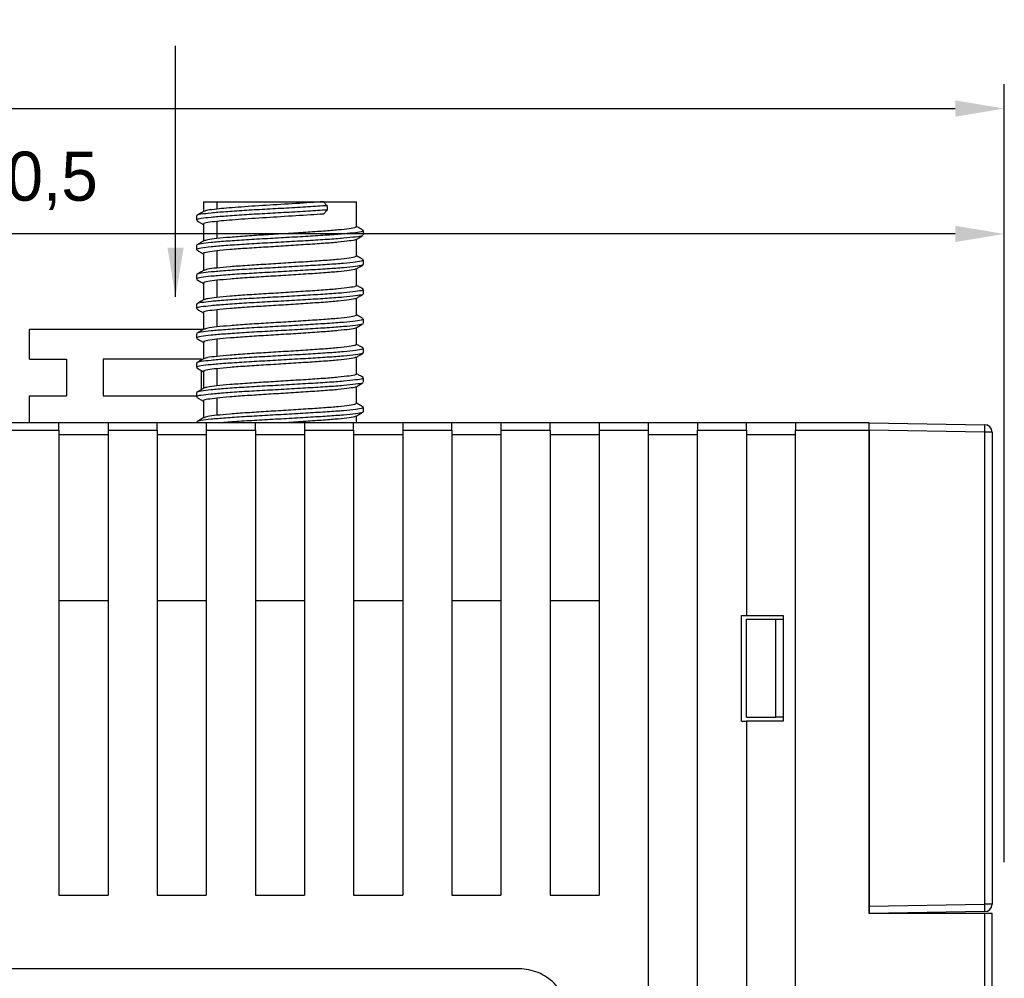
# Model space of a CAD drawing. Header units: millimetres. Extents: x -4806 to 345, y 512 to 4229.
# Tile 17 of 256: x -4577 to -4537, y 4071 to 4110. Entities that reach past the tile are written whole.
import ezdxf

# ---------------------------------------------------------------- set-up
doc = ezdxf.new("R2010")
doc.units = ezdxf.units.MM
doc.header["$LTSCALE"] = 5
doc.header["$PDSIZE"] = -1
doc.layers.add('HMI-D4', color=250, linetype='Continuous')
doc.dimstyles.new('ISO-25', dxfattribs={"dimtxt": 2.5, "dimasz": 2.5, "dimexe": 1.25, "dimexo": 0.625, "dimtad": 1, "dimtxsty": 'Standard', "dimcen": 2.5, "dimadec": 0, "dimazin": 0, "dimtfac": 1, "dimtmove": 0, "dimatfit": 3, "dimfxl": 1, "dimarcsym": 0})

# ---------------------------------------------------------------- blocks, each defined once
blk = doc.blocks.new('*D790')
at = {"layer": 'Defpoints', "color": 0}
for p in [(-4537.338, 4106.635), (-4537.338, 4075.93), (-4606.338, 4072.973)]:
    blk.add_point(p, dxfattribs=at)
at = {"layer": 'HMI-D4', "color": 0, "lineweight": -2}
for p, q in [((-4606.338, 4072.973), (-4606.338, 4107.635)), ((-4537.338, 4075.93), (-4537.338, 4107.635)), ((-4604.338, 4106.635), (-4539.338, 4106.635))]:
    blk.add_line(p, q, dxfattribs=at)
at = {"layer": 'HMI-D4', "color": 0}
for points in [[(-4604.338, 4106.968), (-4604.338, 4106.302), (-4606.338, 4106.635)], [(-4539.338, 4106.968), (-4539.338, 4106.302), (-4537.338, 4106.635)]]:
    blk.add_solid(points, dxfattribs=at)
at = {"layer": 'HMI-D4', "color": 0, "insert": (-4584.068, 4108.802), "char_height": 2, "attachment_point": 5}
blk.add_mtext('69,0±0,5', dxfattribs=at)
blk = doc.blocks.new('*D791')
at = {"layer": 'Defpoints', "color": 0}
for p in [(-4602.838, 4101.528), (-4602.838, 4093.519), (-4537.338, 4093.519)]:
    blk.add_point(p, dxfattribs=at)
at = {"layer": 'HMI-D4', "color": 0, "lineweight": -2}
for p, q in [((-4602.838, 4093.519), (-4602.838, 4102.528)), ((-4537.338, 4093.519), (-4537.338, 4102.528)), ((-4539.338, 4101.528), (-4600.838, 4101.528))]:
    blk.add_line(p, q, dxfattribs=at)
at = {"layer": 'HMI-D4', "color": 0}
for points in [[(-4600.838, 4101.861), (-4600.838, 4101.195), (-4602.838, 4101.528)], [(-4539.338, 4101.861), (-4539.338, 4101.195), (-4537.338, 4101.528)]]:
    blk.add_solid(points, dxfattribs=at)
at = {"layer": 'HMI-D4', "color": 0, "insert": (-4579.451, 4103.695), "char_height": 2, "attachment_point": 5}
blk.add_mtext('65,5±0,5', dxfattribs=at)

msp = doc.modelspace()

# ---------------------------------------------------------------- linework, layer by layer
at = {"color": 7, "linetype": 'Continuous', "lineweight": 25}
for p, q in [((-4569.958, 4102.839), (-4569.958, 4102.434)), ((-4569.958, 4102.839), (-4569.408, 4102.839)), ((-4569.408, 4102.839), (-4569.408, 4102.539)), ((-4569.408, 4102.839), (-4565.069, 4102.839)), ((-4565.069, 4102.839), (-4564.91, 4102.678)), ((-4565.069, 4102.839), (-4563.718, 4102.839)), ((-4564.91, 4102.678), (-4564.91, 4102.501)), ((-4563.718, 4101.824), (-4563.718, 4102.839)), ((-4570.238, 4102.261), (-4570.238, 4102.085)), ((-4564.91, 4102.501), (-4565.069, 4102.339)), ((-4569.958, 4101.924), (-4569.958, 4101.234)), ((-4569.408, 4102.039), (-4569.408, 4101.339)), ((-4563.46, 4101.68), (-4563.447, 4101.677)), ((-4563.437, 4101.485), (-4563.437, 4101.661)), ((-4570.238, 4101.061), (-4570.238, 4100.885)), ((-4563.718, 4100.624), (-4563.718, 4101.314)), ((-4569.958, 4100.724), (-4569.958, 4100.034)), ((-4569.408, 4100.839), (-4569.408, 4100.139)), ((-4563.46, 4100.48), (-4563.447, 4100.477)), ((-4563.437, 4100.285), (-4563.437, 4100.461)), ((-4570.238, 4099.861), (-4570.238, 4099.685)), ((-4563.718, 4099.424), (-4563.718, 4100.114)), ((-4569.958, 4099.524), (-4569.958, 4098.834)), ((-4569.408, 4099.639), (-4569.408, 4098.939)), ((-4563.46, 4099.28), (-4563.447, 4099.277)), ((-4563.437, 4099.085), (-4563.437, 4099.261)), ((-4570.238, 4098.661), (-4570.238, 4098.485)), ((-4563.718, 4098.224), (-4563.718, 4098.914)), ((-4569.958, 4098.324), (-4569.958, 4097.634)), ((-4569.408, 4098.439), (-4569.408, 4097.739)), ((-4563.46, 4098.08), (-4563.447, 4098.077)), ((-4563.437, 4097.885), (-4563.437, 4098.061)), ((-4569.961, 4097.632), (-4577.038, 4097.632)), ((-4577.038, 4096.432), (-4577.038, 4097.632)), ((-4570.238, 4097.461), (-4570.238, 4097.285)), ((-4563.718, 4097.024), (-4563.718, 4097.714)), ((-4569.958, 4097.124), (-4569.958, 4096.434)), ((-4569.408, 4097.239), (-4569.408, 4096.539)), ((-4563.46, 4096.88), (-4563.447, 4096.877)), ((-4563.437, 4096.685), (-4563.437, 4096.861)), ((-4577.038, 4096.432), (-4575.538, 4096.432)), ((-4575.538, 4096.432), (-4575.538, 4094.932)), ((-4570.038, 4096.432), (-4574.038, 4096.432)), ((-4574.038, 4096.432), (-4574.038, 4094.932)), ((-4570.238, 4096.261), (-4570.238, 4096.085)), ((-4570.038, 4096.387), (-4570.038, 4096.432)), ((-4563.718, 4095.824), (-4563.718, 4096.514)), ((-4570.038, 4095.187), (-4570.038, 4095.96)), ((-4569.958, 4095.924), (-4569.958, 4095.234)), ((-4569.408, 4096.039), (-4569.408, 4095.339)), ((-4563.46, 4095.68), (-4563.447, 4095.677)), ((-4563.437, 4095.485), (-4563.437, 4095.661)), ((-4570.238, 4095.061), (-4570.238, 4094.885)), ((-4563.718, 4094.624), (-4563.718, 4095.314)), ((-4577.038, 4094.932), (-4575.538, 4094.932)), ((-4577.038, 4093.839), (-4577.038, 4094.932)), ((-4574.038, 4094.932), (-4570.238, 4094.932)), ((-4569.958, 4094.724), (-4569.958, 4094.034)), ((-4569.408, 4094.839), (-4569.408, 4094.139)), ((-4563.46, 4094.48), (-4563.447, 4094.477)), ((-4563.437, 4094.285), (-4563.437, 4094.461)), ((-4575.838, 4093.839), (-4577.838, 4093.839)), ((-4573.838, 4093.839), (-4575.838, 4093.839)), ((-4571.838, 4093.839), (-4573.838, 4093.839)), ((-4569.838, 4093.839), (-4571.838, 4093.839)), ((-4570.238, 4093.861), (-4570.238, 4093.839)), ((-4567.838, 4093.839), (-4569.838, 4093.839)), ((-4565.838, 4093.839), (-4567.838, 4093.839)), ((-4563.838, 4093.839), (-4565.838, 4093.839)), ((-4561.838, 4093.839), (-4563.838, 4093.839)), ((-4563.718, 4093.839), (-4563.718, 4094.114)), ((-4559.838, 4093.839), (-4561.838, 4093.839)), ((-4557.838, 4093.839), (-4559.838, 4093.839)), ((-4555.838, 4093.839), (-4557.838, 4093.839)), ((-4553.838, 4093.839), (-4555.838, 4093.839)), ((-4551.838, 4093.839), (-4553.838, 4093.839)), ((-4549.838, 4093.839), (-4551.838, 4093.839)), ((-4547.838, 4093.839), (-4549.838, 4093.839)), ((-4545.838, 4093.839), (-4547.838, 4093.839)), ((-4542.838, 4093.839), (-4545.838, 4093.839)), ((-4542.838, 4093.839), (-4538.132, 4093.757)), ((-4577.838, 4093.539), (-4575.838, 4093.539)), ((-4575.838, 4093.539), (-4575.838, 4074.589)), ((-4573.838, 4093.539), (-4573.838, 4074.589)), ((-4573.838, 4093.539), (-4571.838, 4093.539)), ((-4571.838, 4093.539), (-4571.838, 4074.589)), ((-4569.838, 4093.539), (-4569.838, 4074.589)), ((-4569.838, 4093.539), (-4567.838, 4093.539)), ((-4567.838, 4093.539), (-4567.838, 4074.589)), ((-4565.838, 4093.539), (-4565.838, 4074.589)), ((-4565.838, 4093.539), (-4563.838, 4093.539)), ((-4563.838, 4093.539), (-4563.838, 4074.589)), ((-4561.838, 4093.539), (-4561.838, 4074.589)), ((-4561.838, 4093.539), (-4559.838, 4093.539)), ((-4559.838, 4093.539), (-4559.838, 4074.589)), ((-4557.838, 4093.539), (-4557.838, 4074.589)), ((-4557.838, 4093.539), (-4555.838, 4093.539)), ((-4555.838, 4093.539), (-4555.838, 4074.589)), ((-4553.838, 4093.539), (-4553.838, 4074.589)), ((-4553.838, 4093.539), (-4551.838, 4093.539)), ((-4551.838, 4093.539), (-4551.838, 3999.139)), ((-4549.838, 3999.139), (-4549.838, 4093.539)), ((-4549.838, 4093.539), (-4547.838, 4093.539)), ((-4547.838, 4093.539), (-4547.838, 4085.987)), ((-4545.838, 3999.139), (-4545.838, 4093.539)), ((-4545.838, 4093.539), (-4542.838, 4093.539)), ((-4538.132, 4093.457), (-4542.838, 4093.54)), ((-4542.838, 4074.139), (-4542.838, 4093.54)), ((-4542.838, 4093.539), (-4542.838, 4073.839)), ((-4538.132, 4074.222), (-4538.132, 4093.457)), ((-4537.838, 4093.457), (-4538.132, 4093.457)), ((-4537.838, 4093.457), (-4537.838, 4074.222)), ((-4573.838, 4093.339), (-4575.838, 4093.339)), ((-4569.838, 4093.339), (-4571.838, 4093.339)), ((-4565.838, 4093.339), (-4567.838, 4093.339)), ((-4561.838, 4093.339), (-4563.838, 4093.339)), ((-4557.838, 4093.339), (-4559.838, 4093.339)), ((-4553.838, 4093.339), (-4555.838, 4093.339)), ((-4549.838, 4093.339), (-4551.838, 4093.339)), ((-4545.838, 4093.339), (-4547.838, 4093.339)), ((-4575.838, 4086.589), (-4573.838, 4086.589)), ((-4571.838, 4086.589), (-4569.838, 4086.589)), ((-4567.838, 4086.589), (-4565.838, 4086.589)), ((-4563.838, 4086.589), (-4561.838, 4086.589)), ((-4559.838, 4086.589), (-4557.838, 4086.589)), ((-4555.838, 4086.589), (-4553.838, 4086.589)), ((-4548.038, 4085.987), (-4547.838, 4085.987)), ((-4548.038, 4081.687), (-4548.038, 4085.987)), ((-4547.838, 4085.987), (-4546.338, 4085.987)), ((-4547.838, 4081.839), (-4547.838, 4085.839)), ((-4547.838, 4085.839), (-4546.638, 4085.839)), ((-4546.638, 4081.839), (-4546.638, 4085.839)), ((-4546.638, 4085.839), (-4546.338, 4085.839)), ((-4546.338, 4085.987), (-4546.338, 4081.687)), ((-4547.838, 4081.839), (-4546.638, 4081.839)), ((-4546.338, 4081.839), (-4546.638, 4081.839)), ((-4548.038, 4081.687), (-4547.838, 4081.687)), ((-4547.838, 4081.687), (-4547.838, 3999.139)), ((-4546.338, 4081.687), (-4547.838, 4081.687)), ((-4575.838, 4074.589), (-4573.838, 4074.589)), ((-4571.838, 4074.589), (-4569.838, 4074.589)), ((-4567.838, 4074.589), (-4565.838, 4074.589)), ((-4563.838, 4074.589), (-4561.838, 4074.589)), ((-4559.838, 4074.589), (-4557.838, 4074.589)), ((-4555.838, 4074.589), (-4553.838, 4074.589)), ((-4542.838, 4074.139), (-4538.132, 4074.222)), ((-4537.838, 4074.222), (-4538.132, 4074.222)), ((-4538.132, 4073.922), (-4542.838, 4073.839)), ((-4538.138, 4073.839), (-4542.838, 4073.839)), ((-4538.138, 4073.839), (-4538.138, 3999.139)), ((-4537.838, 3999.139), (-4537.838, 4073.839)), ((-4557.088, 4071.589), (-4583.588, 4071.589))]:
    msp.add_line(p, q, dxfattribs=at)
for centre, radius, start, end in [((-4542.431, 4093.607), 4.301, 358.0016, 1.9984), ((-4538.138, 4093.457), 0.3, 0, 89), ((-4542.431, 4074.072), 4.301, 358.0016, 1.9984), ((-4538.138, 4074.222), 0.3, 271, 0)]:
    msp.add_arc(centre, radius, start, end, dxfattribs=at)
for points, knots in [([(-4564.91, 4102.678), (-4565.166, 4102.661), (-4565.682, 4102.629), (-4566.567, 4102.576), (-4567.462, 4102.528), (-4568.317, 4102.479), (-4569.069, 4102.426), (-4569.674, 4102.377), (-4570.069, 4102.329), (-4570.252, 4102.288), (-4570.221, 4102.267), (-4570.214, 4102.262)], [0, 0, 0, 0, 0.119641, 0.241372, 0.361013, 0.480654, 0.602385, 0.722026, 0.841666, 0.963397, 1, 1, 1, 1]), ([(-4565.069, 4102.839), (-4565.397, 4102.816), (-4565.783, 4102.79), (-4566.592, 4102.738), (-4567.013, 4102.713), (-4567.796, 4102.666), (-4568.188, 4102.64), (-4568.883, 4102.588), (-4569.182, 4102.563), (-4569.408, 4102.539)], [0, 0, 0, 0, 0.25, 0.25, 0.5, 0.5, 0.75, 0.75, 1, 1, 1, 1]), ([(-4564.91, 4102.501), (-4565.166, 4102.485), (-4565.682, 4102.453), (-4566.567, 4102.4), (-4567.462, 4102.351), (-4568.317, 4102.303), (-4569.069, 4102.25), (-4569.674, 4102.201), (-4570.069, 4102.153), (-4570.252, 4102.112), (-4570.221, 4102.091), (-4570.214, 4102.086)], [0, 0, 0, 0, 0.119663, 0.241417, 0.36108, 0.480743, 0.602497, 0.72216, 0.841823, 0.963577, 1, 1, 1, 1]), ([(-4569.941, 4102.444), (-4569.988, 4102.417), (-4570.082, 4102.362), (-4570.176, 4102.307), (-4570.223, 4102.28)], [0, 0, 0, 0, 0.499913, 1, 1, 1, 1]), ([(-4569.408, 4102.539), (-4569.548, 4102.523), (-4569.817, 4102.492), (-4569.895, 4102.459), (-4569.932, 4102.443)], [0, 0, 0, 0, 0.520497, 1, 1, 1, 1]), ([(-4565.069, 4102.339), (-4565.397, 4102.316), (-4565.783, 4102.29), (-4566.592, 4102.238), (-4567.013, 4102.213), (-4567.796, 4102.166), (-4568.188, 4102.14), (-4568.883, 4102.088), (-4569.182, 4102.063), (-4569.408, 4102.039)], [0, 0, 0, 0, 0.25, 0.25, 0.5, 0.5, 0.75, 0.75, 1, 1, 1, 1]), ([(-4570.223, 4102.068), (-4570.176, 4102.041), (-4570.088, 4101.989), (-4569.999, 4101.938), (-4569.958, 4101.914)], [0, 0, 0, 0, 0.530016, 1, 1, 1, 1]), ([(-4569.408, 4102.039), (-4569.542, 4102.023), (-4569.811, 4101.991), (-4569.969, 4101.95), (-4569.942, 4101.929), (-4569.935, 4101.924)], [0, 0, 0, 0, 0.4319677, 0.8714915, 1, 1, 1, 1]), ([(-4563.452, 4101.68), (-4563.499, 4101.707), (-4563.588, 4101.759), (-4563.676, 4101.81), (-4563.718, 4101.834)], [0, 0, 0, 0, 0.532093, 1, 1, 1, 1]), ([(-4563.461, 4101.662), (-4563.463, 4101.65), (-4563.466, 4101.622), (-4563.737, 4101.579), (-4564.219, 4101.526), (-4564.888, 4101.478), (-4565.687, 4101.429), (-4566.566, 4101.376), (-4567.462, 4101.328), (-4568.317, 4101.279), (-4569.069, 4101.226), (-4569.674, 4101.177), (-4570.069, 4101.129), (-4570.252, 4101.088), (-4570.221, 4101.067), (-4570.214, 4101.062)], [0, 0, 0, 0, 0.057504, 0.140355, 0.224653, 0.307504, 0.390355, 0.474653, 0.557504, 0.640355, 0.724653, 0.807504, 0.890355, 0.974653, 1, 1, 1, 1]), ([(-4563.478, 4101.468), (-4563.48, 4101.463), (-4563.489, 4101.441), (-4563.742, 4101.403), (-4564.218, 4101.35), (-4564.889, 4101.301), (-4565.687, 4101.253), (-4566.566, 4101.2), (-4567.462, 4101.151), (-4568.317, 4101.103), (-4569.069, 4101.05), (-4569.674, 4101.001), (-4570.069, 4100.953), (-4570.252, 4100.912), (-4570.221, 4100.891), (-4570.214, 4100.886)], [0, 0, 0, 0, 0.029248, 0.114594, 0.201431, 0.286778, 0.372124, 0.458962, 0.544308, 0.629654, 0.716492, 0.801838, 0.887185, 0.974022, 1, 1, 1, 1]), ([(-4563.74, 4101.824), (-4563.741, 4101.812), (-4563.744, 4101.784), (-4563.993, 4101.741), (-4564.435, 4101.688), (-4565.049, 4101.639), (-4565.782, 4101.591), (-4566.588, 4101.538), (-4567.411, 4101.489), (-4568.193, 4101.441), (-4568.894, 4101.388), (-4569.238, 4101.356), (-4569.408, 4101.339)], [0, 0, 0, 0, 0.072015, 0.174527, 0.278832, 0.381343, 0.483855, 0.58816, 0.690672, 0.793183, 0.897488, 1, 1, 1, 1]), ([(-4563.733, 4101.304), (-4563.687, 4101.332), (-4563.593, 4101.386), (-4563.499, 4101.441), (-4563.452, 4101.468)], [0, 0, 0, 0, 0.499927, 1, 1, 1, 1]), ([(-4569.941, 4101.244), (-4569.988, 4101.217), (-4570.082, 4101.162), (-4570.176, 4101.107), (-4570.223, 4101.08)], [0, 0, 0, 0, 0.499913, 1, 1, 1, 1]), ([(-4569.408, 4101.339), (-4569.548, 4101.323), (-4569.817, 4101.292), (-4569.895, 4101.259), (-4569.932, 4101.243)], [0, 0, 0, 0, 0.520497, 1, 1, 1, 1]), ([(-4563.756, 4101.305), (-4563.758, 4101.3), (-4563.767, 4101.278), (-4563.998, 4101.241), (-4564.434, 4101.188), (-4565.05, 4101.139), (-4565.782, 4101.091), (-4566.588, 4101.038), (-4567.411, 4100.989), (-4568.193, 4100.941), (-4568.894, 4100.888), (-4569.238, 4100.856), (-4569.408, 4100.839)], [0, 0, 0, 0, 0.033605, 0.1403597, 0.2489819, 0.3557366, 0.4624914, 0.5711136, 0.6778683, 0.7846231, 0.8932452, 1, 1, 1, 1]), ([(-4570.223, 4100.868), (-4570.176, 4100.841), (-4570.088, 4100.789), (-4569.999, 4100.738), (-4569.958, 4100.714)], [0, 0, 0, 0, 0.530016, 1, 1, 1, 1]), ([(-4569.408, 4100.839), (-4569.542, 4100.823), (-4569.811, 4100.791), (-4569.969, 4100.75), (-4569.942, 4100.729), (-4569.935, 4100.724)], [0, 0, 0, 0, 0.431968, 0.871491, 1, 1, 1, 1]), ([(-4563.452, 4100.48), (-4563.499, 4100.507), (-4563.588, 4100.559), (-4563.676, 4100.61), (-4563.718, 4100.634)], [0, 0, 0, 0, 0.532093, 1, 1, 1, 1]), ([(-4563.461, 4100.462), (-4563.463, 4100.45), (-4563.466, 4100.422), (-4563.737, 4100.379), (-4564.219, 4100.326), (-4564.888, 4100.278), (-4565.687, 4100.229), (-4566.566, 4100.176), (-4567.462, 4100.128), (-4568.317, 4100.079), (-4569.069, 4100.026), (-4569.674, 4099.977), (-4570.069, 4099.929), (-4570.252, 4099.888), (-4570.221, 4099.867), (-4570.214, 4099.862)], [0, 0, 0, 0, 0.0575037, 0.1403545, 0.2246528, 0.3075037, 0.3903545, 0.4746528, 0.5575037, 0.6403545, 0.7246528, 0.8075037, 0.8903545, 0.9746528, 1, 1, 1, 1]), ([(-4563.478, 4100.268), (-4563.48, 4100.263), (-4563.489, 4100.241), (-4563.742, 4100.203), (-4564.218, 4100.15), (-4564.889, 4100.101), (-4565.687, 4100.053), (-4566.566, 4100), (-4567.462, 4099.951), (-4568.317, 4099.903), (-4569.069, 4099.85), (-4569.674, 4099.801), (-4570.069, 4099.753), (-4570.252, 4099.712), (-4570.221, 4099.691), (-4570.214, 4099.686)], [0, 0, 0, 0, 0.029248, 0.114594, 0.201431, 0.286778, 0.372124, 0.458962, 0.544308, 0.629654, 0.716492, 0.801838, 0.887185, 0.974022, 1, 1, 1, 1]), ([(-4563.74, 4100.624), (-4563.741, 4100.612), (-4563.744, 4100.584), (-4563.993, 4100.541), (-4564.435, 4100.488), (-4565.049, 4100.439), (-4565.782, 4100.391), (-4566.588, 4100.338), (-4567.411, 4100.289), (-4568.193, 4100.241), (-4568.894, 4100.188), (-4569.238, 4100.156), (-4569.408, 4100.139)], [0, 0, 0, 0, 0.072015, 0.174527, 0.278832, 0.381343, 0.483855, 0.58816, 0.690672, 0.793183, 0.897488, 1, 1, 1, 1]), ([(-4563.733, 4100.104), (-4563.687, 4100.132), (-4563.593, 4100.186), (-4563.499, 4100.241), (-4563.452, 4100.268)], [0, 0, 0, 0, 0.4999268, 1, 1, 1, 1]), ([(-4569.941, 4100.044), (-4569.988, 4100.017), (-4570.082, 4099.962), (-4570.176, 4099.907), (-4570.223, 4099.88)], [0, 0, 0, 0, 0.499913, 1, 1, 1, 1]), ([(-4569.408, 4100.139), (-4569.548, 4100.123), (-4569.817, 4100.092), (-4569.895, 4100.059), (-4569.932, 4100.043)], [0, 0, 0, 0, 0.520497, 1, 1, 1, 1]), ([(-4563.756, 4100.105), (-4563.758, 4100.1), (-4563.767, 4100.078), (-4563.998, 4100.041), (-4564.434, 4099.988), (-4565.05, 4099.939), (-4565.782, 4099.891), (-4566.588, 4099.838), (-4567.411, 4099.789), (-4568.193, 4099.741), (-4568.894, 4099.688), (-4569.238, 4099.656), (-4569.408, 4099.639)], [0, 0, 0, 0, 0.033605, 0.14036, 0.248982, 0.355737, 0.462491, 0.571114, 0.677868, 0.784623, 0.893245, 1, 1, 1, 1]), ([(-4570.223, 4099.668), (-4570.176, 4099.641), (-4570.088, 4099.589), (-4569.999, 4099.538), (-4569.958, 4099.514)], [0, 0, 0, 0, 0.530016, 1, 1, 1, 1]), ([(-4569.408, 4099.639), (-4569.542, 4099.623), (-4569.811, 4099.591), (-4569.969, 4099.55), (-4569.942, 4099.529), (-4569.935, 4099.524)], [0, 0, 0, 0, 0.4319677, 0.8714915, 1, 1, 1, 1]), ([(-4563.74, 4099.424), (-4563.741, 4099.412), (-4563.744, 4099.384), (-4563.993, 4099.341), (-4564.435, 4099.288), (-4565.049, 4099.239), (-4565.782, 4099.191), (-4566.588, 4099.138), (-4567.411, 4099.089), (-4568.193, 4099.041), (-4568.894, 4098.988), (-4569.238, 4098.956), (-4569.408, 4098.939)], [0, 0, 0, 0, 0.072015, 0.174527, 0.278832, 0.381343, 0.483855, 0.58816, 0.690672, 0.793183, 0.897488, 1, 1, 1, 1]), ([(-4563.452, 4099.28), (-4563.499, 4099.307), (-4563.588, 4099.359), (-4563.676, 4099.41), (-4563.718, 4099.434)], [0, 0, 0, 0, 0.5320931, 1, 1, 1, 1]), ([(-4563.461, 4099.262), (-4563.463, 4099.25), (-4563.466, 4099.222), (-4563.737, 4099.179), (-4564.219, 4099.126), (-4564.888, 4099.078), (-4565.687, 4099.029), (-4566.566, 4098.976), (-4567.462, 4098.928), (-4568.317, 4098.879), (-4569.069, 4098.826), (-4569.674, 4098.777), (-4570.069, 4098.729), (-4570.252, 4098.688), (-4570.221, 4098.667), (-4570.214, 4098.662)], [0, 0, 0, 0, 0.057504, 0.140355, 0.224653, 0.307504, 0.390355, 0.474653, 0.557504, 0.640355, 0.724653, 0.807504, 0.890355, 0.974653, 1, 1, 1, 1]), ([(-4563.478, 4099.068), (-4563.48, 4099.063), (-4563.489, 4099.041), (-4563.742, 4099.003), (-4564.218, 4098.95), (-4564.889, 4098.901), (-4565.687, 4098.853), (-4566.566, 4098.8), (-4567.462, 4098.751), (-4568.317, 4098.703), (-4569.069, 4098.65), (-4569.674, 4098.601), (-4570.069, 4098.553), (-4570.252, 4098.512), (-4570.221, 4098.491), (-4570.214, 4098.486)], [0, 0, 0, 0, 0.0292476, 0.114594, 0.2014315, 0.2867778, 0.3721242, 0.4589617, 0.544308, 0.6296544, 0.7164919, 0.8018382, 0.8871846, 0.9740221, 1, 1, 1, 1]), ([(-4563.733, 4098.904), (-4563.687, 4098.932), (-4563.593, 4098.986), (-4563.499, 4099.041), (-4563.452, 4099.068)], [0, 0, 0, 0, 0.499927, 1, 1, 1, 1]), ([(-4569.941, 4098.844), (-4569.988, 4098.817), (-4570.082, 4098.762), (-4570.176, 4098.707), (-4570.223, 4098.68)], [0, 0, 0, 0, 0.499913, 1, 1, 1, 1]), ([(-4569.408, 4098.939), (-4569.548, 4098.923), (-4569.817, 4098.892), (-4569.895, 4098.859), (-4569.932, 4098.843)], [0, 0, 0, 0, 0.520497, 1, 1, 1, 1]), ([(-4563.756, 4098.905), (-4563.758, 4098.9), (-4563.767, 4098.878), (-4563.998, 4098.841), (-4564.434, 4098.788), (-4565.05, 4098.739), (-4565.782, 4098.691), (-4566.588, 4098.638), (-4567.411, 4098.589), (-4568.193, 4098.541), (-4568.894, 4098.488), (-4569.238, 4098.456), (-4569.408, 4098.439)], [0, 0, 0, 0, 0.033605, 0.14036, 0.248982, 0.355737, 0.462491, 0.571114, 0.677868, 0.784623, 0.893245, 1, 1, 1, 1]), ([(-4570.223, 4098.468), (-4570.176, 4098.441), (-4570.088, 4098.389), (-4569.999, 4098.338), (-4569.958, 4098.314)], [0, 0, 0, 0, 0.530016, 1, 1, 1, 1]), ([(-4569.408, 4098.439), (-4569.542, 4098.423), (-4569.811, 4098.391), (-4569.969, 4098.35), (-4569.942, 4098.329), (-4569.935, 4098.324)], [0, 0, 0, 0, 0.431968, 0.871491, 1, 1, 1, 1]), ([(-4563.74, 4098.224), (-4563.741, 4098.212), (-4563.744, 4098.184), (-4563.993, 4098.141), (-4564.435, 4098.088), (-4565.049, 4098.039), (-4565.782, 4097.991), (-4566.588, 4097.938), (-4567.411, 4097.889), (-4568.193, 4097.841), (-4568.894, 4097.788), (-4569.238, 4097.756), (-4569.408, 4097.739)], [0, 0, 0, 0, 0.072015, 0.174527, 0.278832, 0.381343, 0.483855, 0.58816, 0.690672, 0.793183, 0.897488, 1, 1, 1, 1]), ([(-4563.452, 4098.08), (-4563.499, 4098.107), (-4563.588, 4098.159), (-4563.676, 4098.21), (-4563.718, 4098.234)], [0, 0, 0, 0, 0.532093, 1, 1, 1, 1]), ([(-4563.461, 4098.062), (-4563.463, 4098.05), (-4563.466, 4098.022), (-4563.737, 4097.979), (-4564.219, 4097.926), (-4564.888, 4097.878), (-4565.687, 4097.829), (-4566.566, 4097.776), (-4567.462, 4097.728), (-4568.317, 4097.679), (-4569.069, 4097.626), (-4569.674, 4097.577), (-4570.069, 4097.529), (-4570.252, 4097.488), (-4570.221, 4097.467), (-4570.214, 4097.462)], [0, 0, 0, 0, 0.057504, 0.140355, 0.224653, 0.307504, 0.390355, 0.474653, 0.557504, 0.640355, 0.724653, 0.807504, 0.890355, 0.974653, 1, 1, 1, 1]), ([(-4563.478, 4097.868), (-4563.48, 4097.863), (-4563.489, 4097.841), (-4563.742, 4097.803), (-4564.218, 4097.75), (-4564.889, 4097.701), (-4565.687, 4097.653), (-4566.566, 4097.6), (-4567.462, 4097.551), (-4568.317, 4097.503), (-4569.069, 4097.45), (-4569.674, 4097.401), (-4570.069, 4097.353), (-4570.252, 4097.312), (-4570.221, 4097.291), (-4570.214, 4097.286)], [0, 0, 0, 0, 0.029248, 0.114594, 0.201431, 0.286778, 0.372124, 0.458962, 0.544308, 0.629654, 0.716492, 0.801838, 0.887185, 0.974022, 1, 1, 1, 1]), ([(-4563.733, 4097.704), (-4563.687, 4097.732), (-4563.593, 4097.786), (-4563.499, 4097.841), (-4563.452, 4097.868)], [0, 0, 0, 0, 0.499927, 1, 1, 1, 1]), ([(-4569.941, 4097.644), (-4569.988, 4097.617), (-4570.082, 4097.562), (-4570.176, 4097.507), (-4570.223, 4097.48)], [0, 0, 0, 0, 0.499913, 1, 1, 1, 1]), ([(-4569.408, 4097.739), (-4569.548, 4097.723), (-4569.817, 4097.692), (-4569.895, 4097.659), (-4569.932, 4097.643)], [0, 0, 0, 0, 0.520497, 1, 1, 1, 1]), ([(-4563.756, 4097.705), (-4563.758, 4097.7), (-4563.767, 4097.678), (-4563.998, 4097.641), (-4564.434, 4097.588), (-4565.05, 4097.539), (-4565.782, 4097.491), (-4566.588, 4097.438), (-4567.411, 4097.389), (-4568.193, 4097.341), (-4568.894, 4097.288), (-4569.238, 4097.256), (-4569.408, 4097.239)], [0, 0, 0, 0, 0.033605, 0.1403597, 0.2489819, 0.3557366, 0.4624914, 0.5711136, 0.6778683, 0.7846231, 0.8932452, 1, 1, 1, 1]), ([(-4570.223, 4097.268), (-4570.176, 4097.241), (-4570.088, 4097.189), (-4569.999, 4097.138), (-4569.958, 4097.114)], [0, 0, 0, 0, 0.530016, 1, 1, 1, 1]), ([(-4569.408, 4097.239), (-4569.542, 4097.223), (-4569.811, 4097.191), (-4569.969, 4097.15), (-4569.942, 4097.129), (-4569.935, 4097.124)], [0, 0, 0, 0, 0.431968, 0.871491, 1, 1, 1, 1]), ([(-4563.74, 4097.024), (-4563.741, 4097.012), (-4563.744, 4096.984), (-4563.993, 4096.941), (-4564.435, 4096.888), (-4565.049, 4096.839), (-4565.782, 4096.791), (-4566.588, 4096.738), (-4567.411, 4096.689), (-4568.193, 4096.641), (-4568.894, 4096.588), (-4569.238, 4096.556), (-4569.408, 4096.539)], [0, 0, 0, 0, 0.072015, 0.174527, 0.278832, 0.381343, 0.483855, 0.58816, 0.690672, 0.793183, 0.897488, 1, 1, 1, 1]), ([(-4563.452, 4096.88), (-4563.499, 4096.907), (-4563.588, 4096.959), (-4563.676, 4097.01), (-4563.718, 4097.034)], [0, 0, 0, 0, 0.532093, 1, 1, 1, 1]), ([(-4563.461, 4096.862), (-4563.463, 4096.85), (-4563.466, 4096.822), (-4563.737, 4096.779), (-4564.219, 4096.726), (-4564.888, 4096.678), (-4565.687, 4096.629), (-4566.566, 4096.576), (-4567.462, 4096.528), (-4568.317, 4096.479), (-4569.069, 4096.426), (-4569.674, 4096.377), (-4570.069, 4096.329), (-4570.252, 4096.288), (-4570.221, 4096.267), (-4570.214, 4096.262)], [0, 0, 0, 0, 0.0575037, 0.1403545, 0.2246528, 0.3075037, 0.3903545, 0.4746528, 0.5575037, 0.6403545, 0.7246528, 0.8075037, 0.8903545, 0.9746528, 1, 1, 1, 1]), ([(-4563.478, 4096.668), (-4563.48, 4096.663), (-4563.489, 4096.641), (-4563.742, 4096.603), (-4564.218, 4096.55), (-4564.889, 4096.501), (-4565.687, 4096.453), (-4566.566, 4096.4), (-4567.462, 4096.351), (-4568.317, 4096.303), (-4569.069, 4096.25), (-4569.674, 4096.201), (-4570.069, 4096.153), (-4570.252, 4096.112), (-4570.221, 4096.091), (-4570.214, 4096.086)], [0, 0, 0, 0, 0.029248, 0.114594, 0.201431, 0.286778, 0.372124, 0.458962, 0.544308, 0.629654, 0.716492, 0.801838, 0.887185, 0.974022, 1, 1, 1, 1]), ([(-4563.733, 4096.504), (-4563.687, 4096.532), (-4563.593, 4096.586), (-4563.499, 4096.641), (-4563.452, 4096.668)], [0, 0, 0, 0, 0.4999268, 1, 1, 1, 1]), ([(-4569.941, 4096.444), (-4569.988, 4096.417), (-4570.082, 4096.362), (-4570.176, 4096.307), (-4570.223, 4096.28)], [0, 0, 0, 0, 0.499913, 1, 1, 1, 1]), ([(-4569.408, 4096.539), (-4569.548, 4096.523), (-4569.817, 4096.492), (-4569.895, 4096.459), (-4569.932, 4096.443)], [0, 0, 0, 0, 0.520497, 1, 1, 1, 1]), ([(-4563.756, 4096.505), (-4563.758, 4096.5), (-4563.767, 4096.478), (-4563.998, 4096.441), (-4564.434, 4096.388), (-4565.05, 4096.339), (-4565.782, 4096.291), (-4566.588, 4096.238), (-4567.411, 4096.189), (-4568.193, 4096.141), (-4568.894, 4096.088), (-4569.238, 4096.056), (-4569.408, 4096.039)], [0, 0, 0, 0, 0.033605, 0.14036, 0.248982, 0.355737, 0.462491, 0.571114, 0.677868, 0.784623, 0.893245, 1, 1, 1, 1]), ([(-4570.223, 4096.068), (-4570.176, 4096.041), (-4570.088, 4095.989), (-4569.999, 4095.938), (-4569.958, 4095.914)], [0, 0, 0, 0, 0.5300158, 1, 1, 1, 1]), ([(-4569.408, 4096.039), (-4569.542, 4096.023), (-4569.811, 4095.991), (-4569.969, 4095.95), (-4569.942, 4095.929), (-4569.935, 4095.924)], [0, 0, 0, 0, 0.431968, 0.871491, 1, 1, 1, 1]), ([(-4563.74, 4095.824), (-4563.741, 4095.812), (-4563.744, 4095.784), (-4563.993, 4095.741), (-4564.435, 4095.688), (-4565.049, 4095.639), (-4565.782, 4095.591), (-4566.588, 4095.538), (-4567.411, 4095.489), (-4568.193, 4095.441), (-4568.894, 4095.388), (-4569.238, 4095.356), (-4569.408, 4095.339)], [0, 0, 0, 0, 0.072015, 0.174527, 0.278832, 0.381343, 0.483855, 0.58816, 0.690672, 0.793183, 0.897488, 1, 1, 1, 1]), ([(-4563.452, 4095.68), (-4563.499, 4095.707), (-4563.588, 4095.759), (-4563.676, 4095.81), (-4563.718, 4095.834)], [0, 0, 0, 0, 0.532093, 1, 1, 1, 1]), ([(-4563.461, 4095.662), (-4563.463, 4095.65), (-4563.466, 4095.622), (-4563.737, 4095.579), (-4564.219, 4095.526), (-4564.888, 4095.478), (-4565.687, 4095.429), (-4566.566, 4095.376), (-4567.462, 4095.328), (-4568.317, 4095.279), (-4569.069, 4095.226), (-4569.674, 4095.177), (-4570.069, 4095.129), (-4570.252, 4095.088), (-4570.221, 4095.067), (-4570.214, 4095.062)], [0, 0, 0, 0, 0.057504, 0.140355, 0.224653, 0.307504, 0.390355, 0.474653, 0.557504, 0.640355, 0.724653, 0.807504, 0.890355, 0.974653, 1, 1, 1, 1]), ([(-4563.478, 4095.468), (-4563.48, 4095.463), (-4563.489, 4095.441), (-4563.742, 4095.403), (-4564.218, 4095.35), (-4564.889, 4095.301), (-4565.687, 4095.253), (-4566.566, 4095.2), (-4567.462, 4095.151), (-4568.317, 4095.103), (-4569.069, 4095.05), (-4569.674, 4095.001), (-4570.069, 4094.953), (-4570.252, 4094.912), (-4570.221, 4094.891), (-4570.214, 4094.886)], [0, 0, 0, 0, 0.029248, 0.114594, 0.201431, 0.286778, 0.372124, 0.458962, 0.544308, 0.629654, 0.716492, 0.801838, 0.887185, 0.974022, 1, 1, 1, 1]), ([(-4563.733, 4095.304), (-4563.687, 4095.332), (-4563.593, 4095.386), (-4563.499, 4095.441), (-4563.452, 4095.468)], [0, 0, 0, 0, 0.4999268, 1, 1, 1, 1]), ([(-4569.941, 4095.244), (-4569.988, 4095.217), (-4570.082, 4095.162), (-4570.176, 4095.107), (-4570.223, 4095.08)], [0, 0, 0, 0, 0.499913, 1, 1, 1, 1]), ([(-4569.408, 4095.339), (-4569.548, 4095.323), (-4569.817, 4095.292), (-4569.895, 4095.259), (-4569.932, 4095.243)], [0, 0, 0, 0, 0.520497, 1, 1, 1, 1]), ([(-4563.756, 4095.305), (-4563.758, 4095.3), (-4563.767, 4095.278), (-4563.998, 4095.241), (-4564.434, 4095.188), (-4565.05, 4095.139), (-4565.782, 4095.091), (-4566.588, 4095.038), (-4567.411, 4094.989), (-4568.193, 4094.941), (-4568.894, 4094.888), (-4569.238, 4094.856), (-4569.408, 4094.839)], [0, 0, 0, 0, 0.033605, 0.1403597, 0.2489819, 0.3557366, 0.4624914, 0.5711136, 0.6778683, 0.7846231, 0.8932452, 1, 1, 1, 1]), ([(-4570.223, 4094.868), (-4570.176, 4094.841), (-4570.088, 4094.789), (-4569.999, 4094.738), (-4569.958, 4094.714)], [0, 0, 0, 0, 0.530016, 1, 1, 1, 1]), ([(-4569.408, 4094.839), (-4569.542, 4094.823), (-4569.811, 4094.791), (-4569.969, 4094.75), (-4569.942, 4094.729), (-4569.935, 4094.724)], [0, 0, 0, 0, 0.431968, 0.871491, 1, 1, 1, 1]), ([(-4563.74, 4094.624), (-4563.741, 4094.612), (-4563.744, 4094.584), (-4563.993, 4094.541), (-4564.435, 4094.488), (-4565.049, 4094.439), (-4565.782, 4094.391), (-4566.588, 4094.338), (-4567.411, 4094.289), (-4568.193, 4094.241), (-4568.894, 4094.188), (-4569.238, 4094.156), (-4569.408, 4094.139)], [0, 0, 0, 0, 0.072015, 0.174527, 0.278832, 0.381343, 0.483855, 0.58816, 0.690672, 0.793183, 0.897488, 1, 1, 1, 1]), ([(-4563.452, 4094.48), (-4563.499, 4094.507), (-4563.588, 4094.559), (-4563.676, 4094.61), (-4563.718, 4094.634)], [0, 0, 0, 0, 0.532093, 1, 1, 1, 1]), ([(-4563.461, 4094.462), (-4563.463, 4094.45), (-4563.466, 4094.422), (-4563.737, 4094.379), (-4564.219, 4094.326), (-4564.888, 4094.278), (-4565.687, 4094.229), (-4566.566, 4094.176), (-4567.462, 4094.128), (-4568.317, 4094.079), (-4569.069, 4094.026), (-4569.674, 4093.977), (-4570.069, 4093.929), (-4570.252, 4093.888), (-4570.221, 4093.867), (-4570.214, 4093.862)], [0, 0, 0, 0, 0.057504, 0.140355, 0.224653, 0.307504, 0.390355, 0.474653, 0.557504, 0.640355, 0.724653, 0.807504, 0.890355, 0.974653, 1, 1, 1, 1]), ([(-4563.478, 4094.268), (-4563.48, 4094.263), (-4563.489, 4094.241), (-4563.742, 4094.203), (-4564.218, 4094.15), (-4564.889, 4094.101), (-4565.688, 4094.053), (-4566.565, 4094), (-4567.465, 4093.951), (-4568.308, 4093.903), (-4568.899, 4093.863), (-4569.138, 4093.843), (-4569.182, 4093.839)], [0, 0, 0, 0, 0.039753, 0.155754, 0.273782, 0.389784, 0.505785, 0.623813, 0.739815, 0.855816, 0.973844, 1, 1, 1, 1]), ([(-4563.733, 4094.104), (-4563.687, 4094.132), (-4563.593, 4094.186), (-4563.499, 4094.241), (-4563.452, 4094.268)], [0, 0, 0, 0, 0.499927, 1, 1, 1, 1]), ([(-4575.838, 4093.539), (-4575.838, 4093.618), (-4575.838, 4093.696), (-4575.838, 4093.807), (-4575.838, 4093.839), (-4575.838, 4093.839)], [0, 0, 0, 0, 0.5, 0.5, 1, 1, 1, 1]), ([(-4573.838, 4093.839), (-4573.838, 4093.839), (-4573.838, 4093.807), (-4573.838, 4093.696), (-4573.838, 4093.618), (-4573.838, 4093.539)], [0, 0, 0, 0, 0.5, 0.5, 1, 1, 1, 1]), ([(-4571.838, 4093.539), (-4571.838, 4093.618), (-4571.838, 4093.696), (-4571.838, 4093.807), (-4571.838, 4093.839), (-4571.838, 4093.839)], [0, 0, 0, 0, 0.5, 0.5, 1, 1, 1, 1]), ([(-4569.941, 4094.044), (-4569.988, 4094.017), (-4570.082, 4093.962), (-4570.176, 4093.907), (-4570.223, 4093.88)], [0, 0, 0, 0, 0.499913, 1, 1, 1, 1]), ([(-4569.408, 4094.139), (-4569.548, 4094.123), (-4569.817, 4094.092), (-4569.895, 4094.059), (-4569.932, 4094.043)], [0, 0, 0, 0, 0.520497, 1, 1, 1, 1]), ([(-4569.838, 4093.839), (-4569.838, 4093.839), (-4569.838, 4093.807), (-4569.838, 4093.696), (-4569.838, 4093.618), (-4569.838, 4093.539)], [0, 0, 0, 0, 0.5, 0.5, 1, 1, 1, 1]), ([(-4567.838, 4093.539), (-4567.838, 4093.618), (-4567.838, 4093.696), (-4567.838, 4093.807), (-4567.838, 4093.839), (-4567.838, 4093.839)], [0, 0, 0, 0, 0.5, 0.5, 1, 1, 1, 1]), ([(-4563.756, 4094.105), (-4563.758, 4094.1), (-4563.767, 4094.078), (-4563.998, 4094.041), (-4564.434, 4093.988), (-4565.05, 4093.94), (-4565.777, 4093.891), (-4566.314, 4093.857), (-4566.582, 4093.839)], [0, 0, 0, 0, 0.059031, 0.246558, 0.437366, 0.624893, 0.81242, 1, 1, 1, 1]), ([(-4565.838, 4093.839), (-4565.838, 4093.839), (-4565.838, 4093.807), (-4565.838, 4093.696), (-4565.838, 4093.618), (-4565.838, 4093.539)], [0, 0, 0, 0, 0.5, 0.5, 1, 1, 1, 1]), ([(-4563.838, 4093.539), (-4563.838, 4093.618), (-4563.838, 4093.696), (-4563.838, 4093.807), (-4563.838, 4093.839), (-4563.838, 4093.839)], [0, 0, 0, 0, 0.5, 0.5, 1, 1, 1, 1]), ([(-4561.838, 4093.839), (-4561.838, 4093.839), (-4561.838, 4093.807), (-4561.838, 4093.696), (-4561.838, 4093.618), (-4561.838, 4093.539)], [0, 0, 0, 0, 0.5, 0.5, 1, 1, 1, 1]), ([(-4559.838, 4093.539), (-4559.838, 4093.618), (-4559.838, 4093.696), (-4559.838, 4093.807), (-4559.838, 4093.839), (-4559.838, 4093.839)], [0, 0, 0, 0, 0.5, 0.5, 1, 1, 1, 1]), ([(-4557.838, 4093.839), (-4557.838, 4093.839), (-4557.838, 4093.807), (-4557.838, 4093.696), (-4557.838, 4093.618), (-4557.838, 4093.539)], [0, 0, 0, 0, 0.5, 0.5, 1, 1, 1, 1]), ([(-4555.838, 4093.539), (-4555.838, 4093.618), (-4555.838, 4093.696), (-4555.838, 4093.807), (-4555.838, 4093.839), (-4555.838, 4093.839)], [0, 0, 0, 0, 0.5, 0.5, 1, 1, 1, 1]), ([(-4553.838, 4093.839), (-4553.838, 4093.839), (-4553.838, 4093.807), (-4553.838, 4093.696), (-4553.838, 4093.618), (-4553.838, 4093.539)], [0, 0, 0, 0, 0.5, 0.5, 1, 1, 1, 1]), ([(-4551.838, 4093.839), (-4551.838, 4093.838), (-4551.838, 4093.836), (-4551.838, 4093.819), (-4551.838, 4093.791), (-4551.838, 4093.741), (-4551.838, 4093.658), (-4551.838, 4093.579), (-4551.838, 4093.539)], [0, 0, 0, 0, 0.126041, 0.24822, 0.371524, 0.50081, 0.748249, 1, 1, 1, 1]), ([(-4549.838, 4093.839), (-4549.838, 4093.839), (-4549.838, 4093.807), (-4549.838, 4093.696), (-4549.838, 4093.618), (-4549.838, 4093.539)], [0, 0, 0, 0, 0.5, 0.5, 1, 1, 1, 1]), ([(-4547.838, 4093.539), (-4547.838, 4093.618), (-4547.838, 4093.696), (-4547.838, 4093.807), (-4547.838, 4093.839), (-4547.838, 4093.839)], [0, 0, 0, 0, 0.5, 0.5, 1, 1, 1, 1]), ([(-4545.838, 4093.839), (-4545.838, 4093.839), (-4545.838, 4093.807), (-4545.838, 4093.696), (-4545.838, 4093.618), (-4545.838, 4093.539)], [0, 0, 0, 0, 0.5, 0.5, 1, 1, 1, 1]), ([(-4542.838, 4093.539), (-4542.838, 4093.618), (-4542.838, 4093.696), (-4542.838, 4093.807), (-4542.838, 4093.839), (-4542.838, 4093.839)], [0, 0, 0, 0, 0.5, 0.5, 1, 1, 1, 1]), ([(-4542.838, 4093.54), (-4542.838, 4093.61), (-4542.838, 4093.693), (-4542.838, 4093.81), (-4542.838, 4093.839), (-4542.838, 4093.839)], [0, 0, 0, 0, 0.5, 0.5, 1, 1, 1, 1]), ([(-4542.838, 4073.839), (-4542.838, 4073.839), (-4542.838, 4073.869), (-4542.838, 4073.986), (-4542.838, 4074.069), (-4542.838, 4074.139)], [0, 0, 0, 0, 0.5, 0.5, 1, 1, 1, 1]), ([(-4537.838, 4073.839), (-4537.838, 4073.839), (-4537.87, 4073.839), (-4537.981, 4073.839), (-4538.059, 4073.839), (-4538.138, 4073.839)], [0, 0, 0, 0, 0.5, 0.5, 1, 1, 1, 1]), ([(-4555.088, 4069.589), (-4555.088, 4069.851), (-4555.14, 4070.113), (-4555.34, 4070.597), (-4555.488, 4070.819), (-4555.858, 4071.189), (-4556.08, 4071.337), (-4556.564, 4071.537), (-4556.826, 4071.589), (-4557.088, 4071.589)], [0, 0, 0, 0, 0.25, 0.25, 0.5, 0.5, 0.75, 0.75, 1, 1, 1, 1])]:
    msp.add_open_spline(points, degree=3, knots=knots, dxfattribs=at)

# ---------------------------------------------------------------- dimensions: what is measured, and where the dimension line sits
at = {"layer": 'HMI-D4', "color": 0}
for base, p1, p2, picture, middle in [((-4537.338, 4106.635), (-4606.338, 4072.973), (-4537.338, 4075.93), '*D790', (-4584.068, 4106.635)), ((-4602.838, 4101.528), (-4537.338, 4093.519), (-4602.838, 4093.519), '*D791', (-4579.451, 4101.528))]:
    dim = msp.add_linear_dim(base=base, p1=p1, p2=p2, dimstyle='ISO-25', override={"dimtxt": 2, "dimasz": 2, "dimexe": 1, "dimexo": 0, "dimgap": 1, "dimtih": 1, "dimtoh": 1, "dimdec": 1, "dimzin": 0, "dimadec": 2, "dimtol": 1, "dimtp": 0.5, "dimtm": 0.5, "dimtdec": 1, "dimtzin": 0}, dxfattribs=at)
    dim.commit()
    dim.dimension.update_dxf_attribs({"geometry": picture, "text_midpoint": middle, "dimtype": 160})

# ---------------------------------------------------------------- leaders
msp.add_leader([(-4571.09, 4098.967), (-4571.09, 4109.188)], dimstyle='ISO-25', override={"dimtxt": 5, "dimasz": 2, "dimexe": 1, "dimexo": 0, "dimgap": 1, "dimtih": 1, "dimtoh": 1, "dimdec": 1, "dimzin": 0, "dimadec": 2, "dimtol": 1, "dimtp": 0.5, "dimtm": 0.5, "dimtzin": 0}, dxfattribs=at)

doc.saveas('drawing.dxf')
